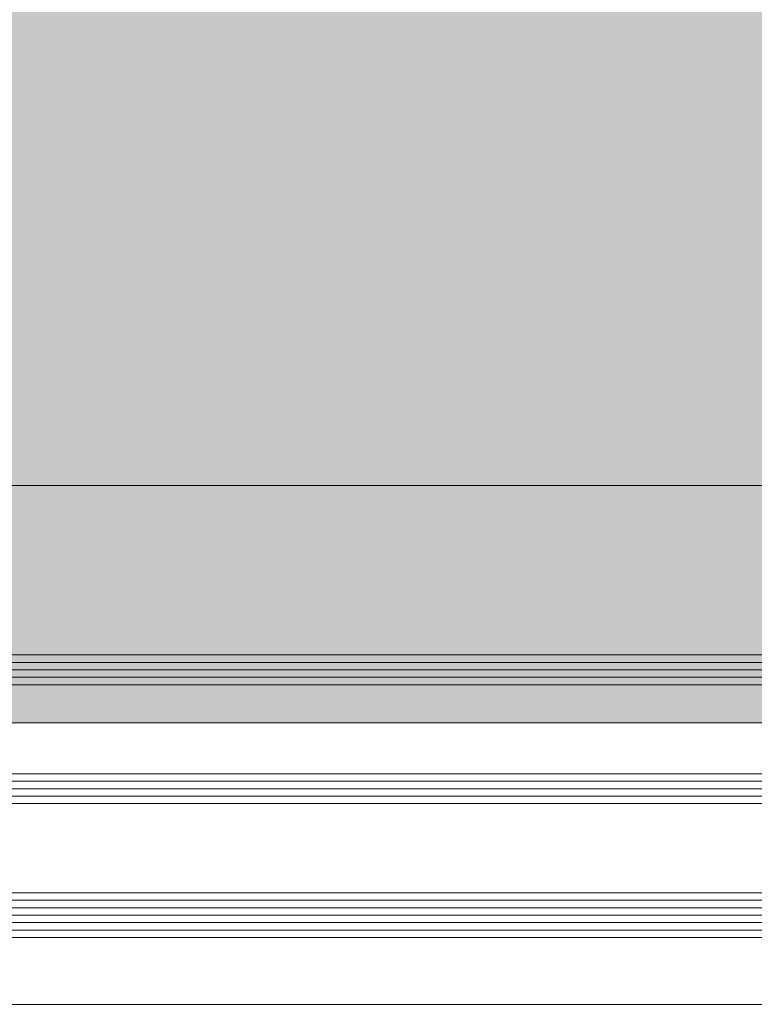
# Model space of a CAD drawing. Header units: millimetres. Extents: x -469965 to -394737, y -22321 to 14469.
# Tile 69 of 256: x -434565 to -434466, y -19817 to -19685. Entities that reach past the tile are written whole.
import ezdxf
from ezdxf.enums import TextEntityAlignment as Align

# ---------------------------------------------------------------- set-up
doc = ezdxf.new("R2010")
doc.units = ezdxf.units.MM
doc.header["$MEASUREMENT"] = 0
doc.layers.add('A-AREA.IFC Model', color=7, linetype='Continuous')
doc.layers.add('ARCHICAD Zone Stamps_Pen_No__1', color=7, linetype='Continuous', lineweight=13)
doc.layers.add('New_A-13-UKS_Pen_No__250', color=7, linetype='Continuous', lineweight=13)
doc.styles.add('GENERATED_STYLE_1', font='arial.ttf')

# ---------------------------------------------------------------- blocks, each defined once
blk = doc.blocks.new('Tuulekoda_101_5', base_point=(-434152.9, -18725.26))
at = {"layer": 'A-AREA.IFC Model', "linetype": 'Continuous', "lineweight": 0, "true_color": 0xffffff}
blk.add_hatch(color=7, dxfattribs=at).paths.add_polyline_path([(-431574.85, -18691.21), (-435674.85, -18691.21), (-435674.85, -19779.53), (-431574.85, -19779.53)])
at = {"layer": 'ARCHICAD Zone Stamps_Pen_No__1', "color": 7, "lineweight": 13, "style": 'GENERATED_STYLE_1'}
for tag, p in [('ROOM_NAME', (-434152.9, -18775.54)), ('ROOM_NUMBER', (-434152.9, -19121.26)), ('ROOM_AREA', (-434152.9, -19466.97))]:
    blk.add_attdef(tag, text='', height=220, dxfattribs=at).set_placement(p, align=Align.TOP_LEFT)

msp = doc.modelspace()

# ---------------------------------------------------------------- linework, layer by layer
at = {"layer": 'A-AREA.IFC Model', "color": 7, "linetype": 'Continuous', "lineweight": 0, "true_color": 0xffffff, "flags": 128}
msp.add_lwpolyline([(-431574.85, -18691.21), (-435674.85, -18691.21), (-435674.85, -19779.53), (-431574.85, -19779.53)], close=True, dxfattribs=at)
at = {"layer": 'New_A-13-UKS_Pen_No__250', "color": 7, "linetype": 'Continuous', "lineweight": 13}
for p, q in [((-434204.01, -19747.61), (-434670.35, -19747.61)), ((-434662.85, -19770.41), (-434204.01, -19770.41)), ((-434662.85, -19771.41), (-434204.01, -19771.41)), ((-434662.85, -19772.41), (-434204.01, -19772.41)), ((-434662.85, -19773.41), (-434204.01, -19773.41)), ((-434662.85, -19774.41), (-434204.01, -19774.41)), ((-434662.85, -19786.41), (-434204.01, -19786.41)), ((-434662.85, -19787.41), (-434204.01, -19787.41)), ((-434662.85, -19788.41), (-434204.01, -19788.41)), ((-434662.85, -19789.41), (-434204.01, -19789.41)), ((-434662.85, -19790.41), (-434204.01, -19790.41)), ((-434662.85, -19802.41), (-434204.01, -19802.41)), ((-434662.85, -19803.41), (-434204.01, -19803.41)), ((-434662.85, -19804.41), (-434204.01, -19804.41)), ((-434662.85, -19805.41), (-434204.01, -19805.41)), ((-434662.85, -19806.41), (-434204.01, -19806.41)), ((-434662.85, -19807.41), (-434204.01, -19807.41)), ((-434662.85, -19808.41), (-434204.01, -19808.41)), ((-434204.01, -19817.41), (-434646.35, -19817.41))]:
    msp.add_line(p, q, dxfattribs=at)

# ---------------------------------------------------------------- block references
at = {"layer": 'A-AREA.IFC Model', "color": 7, "linetype": 'Continuous', "lineweight": 13}
msp.add_blockref('Tuulekoda_101_5', (-434152.9, -18725.26), dxfattribs=at)

doc.saveas('drawing.dxf')
